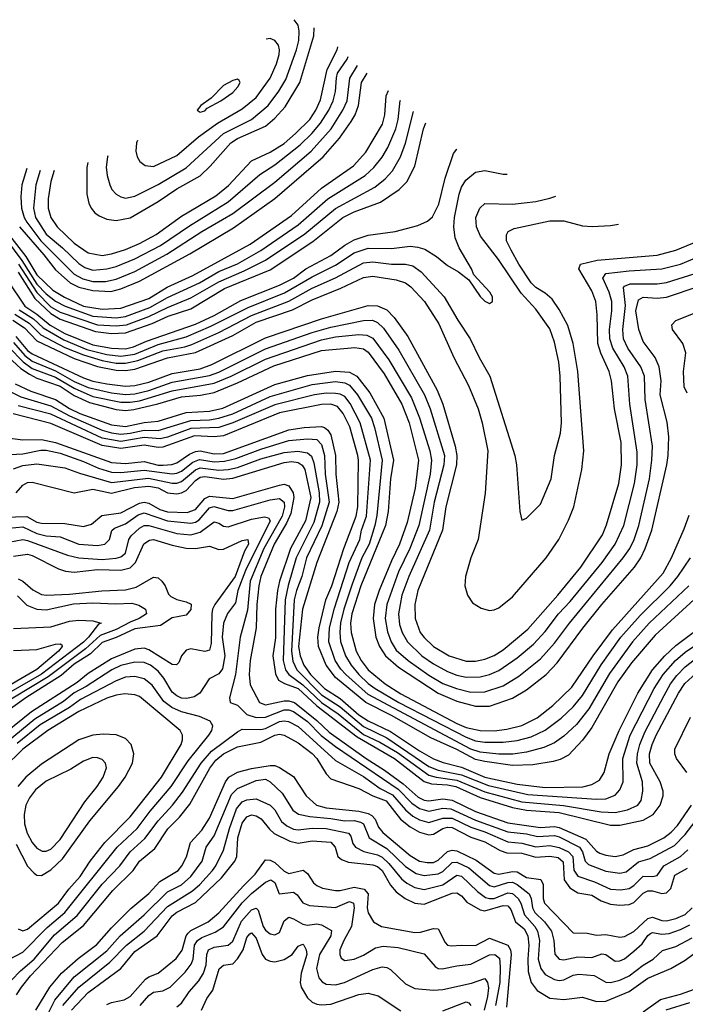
# Model space of a CAD drawing. Header units: inches. Extents: x 1305375 to 1407406, y 744550 to 841633.
# Tile 213 of 256: x 1333577 to 1336430, y 832136 to 836359. Entities that reach past the tile are written whole.
import ezdxf

# ---------------------------------------------------------------- set-up
doc = ezdxf.new("R2010")
doc.units = ezdxf.units.IN
doc.header["$MEASUREMENT"] = 0
doc.layers.add('B3833', color=7, linetype='Continuous')

msp = doc.modelspace()

# ---------------------------------------------------------------- linework, layer by layer
at = {"layer": 'B3833', "color": 5}
for points, elevation in [([(1333954.2, 835774.2), (1333952.5, 835770), (1333946.7, 835726.7), (1333951.1, 835690), (1333962.7, 835650), (1333972.4, 835630), (1333990, 835610.2), (1334010, 835598.3), (1334030, 835593.4), (1334070, 835601.3), (1334170, 835651.6), (1334290, 835723.9), (1334450.1, 835869.9), (1334570, 835931.1), (1334641.8, 835990), (1334687.8, 836052.2), (1334717.9, 836102.1), (1334763.6, 836230), (1334772.7, 836270), (1334775.4, 836310), (1334770, 836335.3), (1334753, 836358.7)], 2340), ([(1333869, 835746.8), (1333864.8, 835724.8), (1333863.9, 835610), (1333872.4, 835572.4), (1333883, 835550), (1333899, 835530), (1333916.8, 835516.8), (1333950, 835503.6), (1333990, 835497.6), (1334050, 835508.5), (1334170, 835579.2), (1334250, 835633.2), (1334350, 835689.7), (1334393.8, 835730), (1334481.5, 835830), (1334510.9, 835849.1), (1334630, 835901.8), (1334670, 835935.9), (1334714.4, 835985.6), (1334777.6, 836090), (1334838, 836290), (1334839.5, 836324.3)], 2320), ([(1334081.9, 835840.3), (1334078.1, 835830), (1334074.9, 835794.9), (1334079.7, 835770), (1334091.5, 835750), (1334114, 835734), (1334150, 835729), (1334250, 835775.5), (1334343.1, 835856.9), (1334425, 835915), (1334530, 835976.4), (1334590, 836025.5), (1334650, 836108.2), (1334677.4, 836170), (1334688.9, 836210), (1334689.9, 836230), (1334686.3, 836250), (1334670.9, 836270), (1334650, 836278)], 2360), ([(1334650, 836278), (1334632.9, 836274.8)], 2360), ([(1333723.9, 835711.2), (1333710, 835664.7), (1333698.4, 835590), (1333698.3, 835550), (1333710.8, 835510), (1333737.1, 835470), (1333810, 835400.1), (1333870, 835358.2), (1333930, 835347.9), (1333970, 835354.7), (1334030, 835373.2), (1334090, 835398.9), (1334162.3, 835437.7), (1334270, 835515.9), (1334417.1, 835602.9), (1334472, 835648), (1334570, 835753.5), (1334650, 835790.7), (1334710, 835828.3), (1334759.6, 835870), (1334819.8, 835930), (1334846, 835970), (1334865.6, 836014.4), (1334895.3, 836144.7), (1334938.2, 836230), (1334939.9, 836242.5)], 2280), ([(1333664, 835711.8), (1333646.2, 835650), (1333636.2, 835550), (1333645.1, 835510), (1333690, 835439.4), (1333760.8, 835380.8), (1333830, 835312.6), (1333855.6, 835295.6), (1333890, 835285.1), (1333950, 835289.8), (1333990, 835299.9), (1334070, 835333.1), (1334180.9, 835390), (1334304.9, 835475.1), (1334470, 835577.2), (1334605.5, 835694.5), (1334670, 835735.9), (1334778.5, 835821.5), (1334829.6, 835870.4), (1334865.6, 835914.4), (1334902.3, 835970), (1334921.1, 836010), (1334931.1, 836050), (1334934.1, 836110), (1334939.3, 836130), (1334979.9, 836190), (1334984.3, 836200.3)], 2260), ([(1333575.7, 835470), (1333679.9, 835350), (1333730, 835285.4), (1333793.6, 835230), (1333830, 835211.1), (1333890, 835197.7), (1333966.9, 835193.2), (1334010, 835203.8), (1334090, 835236.9), (1334305.4, 835354.6), (1334493.6, 835466.4), (1334670, 835591.4), (1334877.1, 835770), (1334948.2, 835850), (1334997.9, 835922.1), (1335014.5, 835950), (1335029.3, 835990.7), (1335041.7, 836090), (1335065.6, 836129)], 2220), ([(1333607.3, 835720.9), (1333585.8, 835650), (1333581.3, 835598.7), (1333584.2, 835550), (1333595.9, 835510), (1333606.8, 835490), (1333667, 835410), (1333810, 835267.9), (1333846.7, 835246.7), (1333890, 835236.1), (1333944, 835236), (1333990, 835245.3), (1334070, 835278.9), (1334207.5, 835352.5), (1334357.5, 835450), (1334490, 835527.4), (1334670, 835661.2), (1334825.8, 835794.2), (1334911.8, 835890), (1334962.2, 835970), (1334980.5, 836010), (1334992.2, 836107.8), (1335025.4, 836161.7)], 2240), ([(1333471.7, 835510), (1333602.7, 835342.7), (1333650, 835265), (1333719.3, 835199.3), (1333768.3, 835168.3), (1333850.7, 835130), (1333930, 835116.5), (1334010, 835120.9), (1334130, 835162.7), (1334208.7, 835211.3), (1334318.7, 835261.3), (1334564.5, 835395.5), (1334741.5, 835518.5), (1334870, 835635.4), (1335007.6, 835732.4), (1335060.6, 835790), (1335131.6, 835910), (1335142.1, 835950), (1335147.3, 836032.7), (1335157.1, 836054.7)], 2180), ([(1333490, 835452.5), (1333585.6, 835325.6), (1333650, 835223.9), (1333690, 835183.4), (1333730, 835151.1), (1333771.8, 835130), (1333890, 835087.1), (1333990, 835080.4), (1334030, 835085.6), (1334135.1, 835124.9), (1334210, 835167.6), (1334346.9, 835230), (1334430, 835278.4), (1334510, 835312.1), (1334610, 835368.1), (1334770, 835479.3), (1334897.6, 835590), (1335057.5, 835690), (1335095.4, 835724.6), (1335130, 835768.4), (1335154.3, 835810), (1335189.3, 835890), (1335198.8, 835930), (1335208.3, 836011.7), (1335208.7, 836012.8)], 2160), ([(1333571.3, 835310), (1333650, 835188.4), (1333710, 835127.5), (1333750, 835103.7), (1333910, 835050.4), (1333990, 835045.5), (1334034.5, 835050), (1334130, 835085.9), (1334210, 835124.7), (1334310, 835165.4), (1334430, 835234.3), (1334538.6, 835281.4), (1334630, 835327.2), (1334799.6, 835440.4), (1334930.7, 835549.3), (1335099.3, 835640.7), (1335143.9, 835676.1), (1335175, 835710), (1335209.4, 835770.6), (1335230.4, 835829.6), (1335264.8, 835965.5)], 2140), ([(1333570, 835275.6), (1333642.3, 835162.3), (1333710, 835097.9), (1333750, 835074.7), (1333901.4, 835021.4), (1333970, 835012.5), (1334030, 835015), (1334144.8, 835055.2), (1334213.4, 835086.6), (1334310, 835119.3), (1334454.7, 835205.3), (1334650, 835286.3), (1334833.3, 835406.7), (1334962, 835510), (1335010, 835534), (1335124, 835576), (1335202.8, 835630), (1335236.8, 835663.2), (1335270.2, 835729.8), (1335308, 835890), (1335318, 835916.8)], 2120), ([(1333523.4, 835243.4), (1333598.4, 835130), (1333650, 835095.1), (1333707.9, 835047.9), (1333770, 835012.1), (1333890, 834964.5), (1333970, 834949.4), (1334030, 834947), (1334064.5, 834955.5), (1334120.6, 834979.4), (1334330, 835052.4), (1334410, 835090.5), (1334525.1, 835154.9), (1334690, 835220.4), (1334749.8, 835250.2), (1334802.9, 835290), (1334910, 835347.6), (1334970, 835392.1), (1335010, 835414.9), (1335070, 835434.5), (1335186, 835450), (1335283.3, 835476.7), (1335325.6, 835494.4), (1335346.3, 835513.7), (1335373.1, 835566.9), (1335401.3, 835678.7), (1335435.9, 835784.1), (1335450, 835802.9), (1335450.3, 835803.2)], 2080), ([(1333573.9, 835113.9), (1333635.5, 835075.5), (1333677.7, 835037.7), (1333765.8, 834985.8), (1333864.3, 834944.3), (1333950, 834922.2), (1334010, 834915.3), (1334070, 834923.8), (1334170, 834965.2), (1334290, 834998.7), (1334396.4, 835043.6), (1334555.9, 835124.1), (1334712.5, 835187.5), (1334830, 835255.5), (1334930, 835305.5), (1335010, 835358.8), (1335070, 835378.1), (1335170, 835378), (1335250, 835387), (1335283.7, 835383.7), (1335313.9, 835373.8), (1335363.4, 835343.4), (1335410, 835304.7), (1335457.8, 835277.8), (1335502.8, 835242.8), (1335550, 835171), (1335570, 835150.8), (1335590, 835142), (1335604, 835150), (1335603.7, 835170), (1335591.5, 835190), (1335523.9, 835263.9), (1335514, 835290), (1335460.7, 835380.7), (1335443.6, 835423.6), (1335438.5, 835470), (1335440.3, 835510), (1335460.1, 835610), (1335470, 835639.7), (1335489.3, 835670), (1335530, 835704.1), (1335570, 835711.5), (1335650, 835696.1), (1335666.6, 835695.8)], 2060), ([(1333555.4, 835095.4), (1333617, 835057), (1333667.2, 835007.2), (1333770, 834953.3), (1333850, 834920.6), (1333930, 834897.1), (1333990, 834885.3), (1334030, 834885.5), (1334082.9, 834897.1), (1334190, 834938), (1334284.5, 834955.5), (1334314.5, 834965.5), (1334430, 835017.5), (1334570, 835089.5), (1334730, 835150.9), (1334830, 835206.6), (1334930, 835251.7), (1335050, 835316.1), (1335090, 835320.4), (1335170, 835310.7), (1335230.1, 835310.1), (1335262.4, 835302.4), (1335297.4, 835277.4), (1335396.6, 835170), (1335454.6, 835070), (1335508.2, 834990), (1335546.4, 834910), (1335592.1, 834830), (1335699.7, 834490), (1335706.7, 834450), (1335720.5, 834250), (1335730, 834212), (1335750, 834220.7), (1335810, 834280.5), (1335855.2, 834390), (1335869.8, 834490), (1335894.9, 834585.1), (1335899.7, 834630), (1335893.8, 834830), (1335887.7, 834890), (1335870, 834976.3), (1335850, 835033.2), (1335790, 835117.4), (1335726, 835186), (1335629.9, 835330), (1335551.9, 835430), (1335534.6, 835470), (1335531.7, 835510), (1335549, 835551), (1335570, 835570.2), (1335690, 835567.8), (1335790, 835579), (1335850, 835592.9), (1335875.1, 835602.2)], 2040), ([(1333546.9, 835070), (1333597.4, 835037.4), (1333650, 834980.9), (1333810, 834905), (1333910, 834871), (1333990, 834855.1), (1334030, 834853.9), (1334070, 834859.9), (1334210, 834907.9), (1334330, 834930.6), (1334490, 835004.5), (1334590, 835062), (1334745.5, 835114.5), (1334830, 835157.6), (1334952.7, 835207.3), (1335050, 835253.6), (1335090, 835258.8), (1335190, 835242.9), (1335230.8, 835230), (1335253.4, 835213.4), (1335312.5, 835150), (1335373.9, 835053.9), (1335438.3, 834910), (1335500.8, 834790), (1335541.5, 834690), (1335558.7, 834630), (1335583.6, 834510), (1335572.5, 834327.5), (1335541.9, 834130), (1335510.1, 834050), (1335488, 833970), (1335484.6, 833930), (1335496.5, 833890), (1335518.2, 833858.2), (1335554.4, 833834.4), (1335590, 833825.4), (1335610, 833827.6), (1335630, 833836.3), (1335690, 833883.2), (1335833.1, 834050), (1335888.1, 834130), (1335930, 834212.6), (1335951.8, 834270), (1335986.7, 834430), (1335994.5, 834510), (1335969.2, 834850), (1335949.2, 834970), (1335927, 835047), (1335890, 835116.2), (1335859.6, 835159.6), (1335830, 835186), (1335790, 835209.9), (1335770, 835230.5), (1335716.5, 835310), (1335682.9, 835370), (1335664, 835410), (1335663.6, 835436.4), (1335670.8, 835450), (1335697.1, 835462.9), (1335850, 835495.3), (1335910, 835495.8), (1335990, 835474.3), (1336031.1, 835471.1), (1336110, 835476.1), (1336143, 835481.9)], 2020), ([(1333550, 834974.1), (1333598.9, 834918.9), (1333630, 834894.3), (1333730, 834852.3), (1333810, 834807.1), (1333870, 834781.6), (1333970, 834758.9), (1334030, 834751.6), (1334070, 834754.1), (1334130, 834767.8), (1334230, 834804.5), (1334390, 834833), (1334430, 834846.6), (1334630, 834947.3), (1334830, 835017.5), (1334910, 835039.8), (1335050, 835068.9), (1335089.8, 835069.8), (1335110, 835060.5), (1335135.7, 835035.7), (1335201.4, 834941.4), (1335312, 834750), (1335336.1, 834690), (1335397.2, 834490), (1335394.3, 834450), (1335354.2, 834290), (1335334, 834170), (1335244.9, 833970), (1335214.9, 833890), (1335201.1, 833810), (1335205, 833765.1), (1335216.3, 833730), (1335238.7, 833690), (1335300.3, 833630), (1335350, 833595.5), (1335410, 833563.1), (1335450, 833547.4), (1335490, 833538.3), (1335550, 833540.9), (1335590, 833550.4), (1335630, 833567.1), (1335710, 833621.5), (1335779.6, 833680.4), (1335830, 833734.4), (1335887.2, 833810), (1335936.6, 833863.4), (1336073.6, 834030), (1336129.5, 834110), (1336165.9, 834190), (1336212.1, 834370), (1336223.9, 834450), (1336223.3, 834503.3), (1336192.3, 834710), (1336183.1, 834830), (1336168.1, 834870), (1336119.3, 834950), (1336106.6, 834990), (1336105.7, 835030), (1336115.5, 835110), (1336115.2, 835150), (1336103.8, 835190), (1336076.2, 835250), (1336089, 835270), (1336190, 835282.2), (1336330, 835289.8), (1336410, 835310.1), (1336648.4, 835410)], 1960), ([(1333559.6, 834999.6), (1333610, 834940.4), (1333630, 834925.2), (1333850, 834822.3), (1333890, 834807.8), (1333950, 834796.4), (1334030, 834786.7), (1334070, 834789.7), (1334130, 834804.5), (1334230, 834841.8), (1334350, 834860.8), (1334400.6, 834879.4), (1334630, 834993.6), (1334870, 835076), (1335070, 835132.2), (1335110, 835132), (1335150, 835115), (1335181.8, 835081.8), (1335240.1, 835000.1), (1335366.8, 834770), (1335391.3, 834710), (1335443.2, 834530), (1335450.3, 834490), (1335448.7, 834450), (1335403.9, 834270), (1335389.8, 834170), (1335284, 833910), (1335270.5, 833850), (1335271.8, 833790), (1335293.8, 833730), (1335310, 833708.5), (1335350, 833670.6), (1335417.1, 833630), (1335490, 833607.9), (1335530, 833607.3), (1335570, 833616), (1335610, 833631.6), (1335650, 833656.7), (1335755.1, 833744.9), (1335883.3, 833890), (1335982.6, 834010), (1336074.5, 834150), (1336092.1, 834192.1), (1336145.6, 834370), (1336157.2, 834450), (1336155.1, 834544.9), (1336126.1, 834690), (1336113.9, 834810), (1336103.3, 834850), (1336068, 834928), (1336055.4, 834970), (1336052.7, 835092.7), (1336046.2, 835150), (1336030, 835196.1), (1335973, 835290), (1335981.2, 835310), (1336052.4, 835327.6), (1336310, 835348.8), (1336390, 835370.1), (1336559.3, 835440.7)], 1980), ([(1333530, 834954.6), (1333591.4, 834891.4), (1333630, 834862.9), (1333730, 834824.9), (1333810, 834778.2), (1333890, 834743.2), (1334010, 834718.6), (1334050, 834717.9), (1334090, 834724.3), (1334230, 834767.2), (1334410, 834800), (1334483.2, 834830), (1334630, 834903.2), (1334870, 834986), (1334930, 834997.8), (1335030, 835008.6), (1335065.4, 835005.4), (1335090, 834992.1), (1335159.7, 834899.7), (1335256.4, 834736.4), (1335291.1, 834651.1), (1335334.8, 834510), (1335342.7, 834470), (1335336.6, 834410), (1335287.9, 834190), (1335249.1, 834090.9), (1335200.4, 833990), (1335150.8, 833850.8), (1335143.6, 833790), (1335153.1, 833733.1), (1335169.4, 833690), (1335190, 833655), (1335242.4, 833610), (1335330, 833548.1), (1335390, 833512.1), (1335449.9, 833490.1), (1335510, 833474.9), (1335570, 833475.6), (1335650, 833502.3), (1335717, 833543), (1335810, 833617.8), (1335870, 833684.1), (1335933, 833770), (1336164.4, 834050), (1336192.5, 834090), (1336211.5, 834130), (1336231.5, 834190), (1336276.2, 834390), (1336287.1, 834470), (1336288.9, 834530), (1336258.1, 834730), (1336254.7, 834830), (1336240.1, 834870), (1336183.4, 834950), (1336164.9, 834990), (1336162.4, 835030), (1336173.2, 835133.2), (1336164.5, 835210), (1336170, 835216.2), (1336194.1, 835225.9), (1336310, 835225.4), (1336350, 835231), (1336472.2, 835270)], 1940), ([(1333510, 834928.9), (1333582.3, 834862.3), (1333618.2, 834838.2), (1333650, 834821.6), (1333750, 834786.5), (1333810, 834747.5), (1333876.2, 834716.2), (1333990, 834687), (1334030, 834683.1), (1334066.7, 834686.7), (1334169.3, 834710.7), (1334270, 834741.7), (1334352.2, 834747.8), (1334410, 834760.4), (1334510, 834801), (1334665.8, 834874.2), (1334870, 834940.6), (1335012.9, 834952.9), (1335050, 834946.4), (1335070, 834932.7), (1335139.4, 834839.4), (1335214.5, 834710), (1335245.8, 834630), (1335285.7, 834470), (1335272.6, 834350), (1335238.1, 834201.9), (1335204.8, 834110), (1335170, 834037.3), (1335118.4, 833910), (1335098.4, 833850), (1335091.6, 833790), (1335103.7, 833710), (1335119.4, 833670), (1335144.3, 833630), (1335201.1, 833581.1), (1335370, 833469.6), (1335450, 833435.8), (1335530, 833414.7), (1335590, 833414.1), (1335690, 833449), (1335750, 833484), (1335833.5, 833550), (1335880.1, 833599.9), (1335990.6, 833749.4), (1336072, 833850), (1336212.3, 834010), (1336239.6, 834050), (1336258.4, 834090), (1336286.1, 834170), (1336350.6, 834450), (1336356.7, 834490), (1336359.3, 834570), (1336352.3, 834632.3), (1336322.7, 834750), (1336326.7, 834810), (1336317.8, 834870), (1336300.4, 834910), (1336250, 834978.6), (1336230.2, 835030.2), (1336218.3, 835110), (1336230, 835157.8), (1336250, 835168.2), (1336310, 835164.8), (1336350, 835169.2), (1336490, 835215.2)], 1920), ([(1336437.6, 834757.6), (1336424.7, 834784.7), (1336421.9, 834850), (1336432.4, 834930), (1336419.2, 834970), (1336375.7, 835030), (1336372.7, 835050), (1336390, 835068), (1336730, 835203.9)], 1880), ([(1333556.9, 834796.9), (1333625.1, 834765.1), (1333730, 834729.2), (1333790.8, 834690.8), (1333835, 834670), (1333970, 834620.4), (1334030, 834613.9), (1334110, 834630.4), (1334170, 834636.8), (1334290, 834673.8), (1334390, 834679.6), (1334447.6, 834692.4), (1334670, 834793.6), (1334810, 834832.7), (1334930, 834851.6), (1334990, 834847.2), (1335022.4, 834830), (1335078.1, 834758.1), (1335137.7, 834650), (1335179.7, 834470), (1335166.3, 834390), (1335155.8, 834250), (1335145.4, 834190), (1335039, 833930), (1335000.7, 833810), (1334995.2, 833770), (1334997.1, 833730), (1335019.8, 833650), (1335040.3, 833610), (1335070.9, 833570.9), (1335144.1, 833510), (1335210, 833467.3), (1335450, 833340.2), (1335490, 833322.7), (1335550, 833310.3), (1335610, 833308.8), (1335664.6, 833315.4), (1335730, 833331), (1335795.6, 833364.4), (1335862.1, 833417.9), (1335943.6, 833496.4), (1336034.5, 833630), (1336117.8, 833742.2), (1336334.8, 833985.2), (1336371.4, 834050), (1336425.4, 834174.6), (1336446.1, 834233.9)], 1880), ([(1333510, 834777.4), (1333581.2, 834741.2), (1333710, 834702.3), (1333790, 834659.9), (1333930, 834598.8), (1333970, 834586.6), (1334010, 834581.4), (1334050, 834584.8), (1334110, 834598), (1334170, 834597.4), (1334310, 834640.3), (1334390, 834642.1), (1334430, 834649.1), (1334490, 834668.7), (1334650, 834742.9), (1334830, 834793.5), (1334930, 834806.6), (1334970, 834801), (1334990.9, 834790.9), (1335025.4, 834750), (1335084.6, 834650), (1335098.3, 834610), (1335130.3, 834470), (1335107.1, 834232.9), (1335099.3, 834190), (1335074.4, 834110), (1335043.1, 834050), (1335002.3, 833937.7), (1334966.5, 833830), (1334952.4, 833772.4), (1334948.4, 833730), (1334951.4, 833691.4), (1334973.2, 833630), (1334997.4, 833590), (1335031.2, 833550), (1335070, 833512.4), (1335100.8, 833490), (1335201.8, 833430), (1335490, 833280.9), (1335530, 833266.1), (1335570, 833259.4), (1335650, 833259.7), (1335710, 833266.6), (1335770, 833283.2), (1335829, 833311), (1335897.6, 833362.4), (1335950, 833411.5), (1335990, 833460.4), (1336070, 833592.4), (1336154.4, 833710), (1336236.8, 833803.2), (1336364.8, 833930), (1336398.5, 833970), (1336451.7, 834050)], 1860), ([(1336445.6, 833930), (1336274.8, 833770), (1336203.6, 833690), (1336105.5, 833554.5), (1336016.5, 833403.5), (1335963.6, 833336.4), (1335910, 833285.5), (1335870, 833257), (1335823.3, 833236.7), (1335750, 833216.6), (1335690.7, 833209.3), (1335630.7, 833209.3), (1335550, 833217.2), (1335510, 833230), (1335070, 833464.5), (1334974.2, 833550), (1334953, 833573), (1334929.8, 833610), (1334902.4, 833690), (1334904.4, 833750), (1334925.9, 833834.1), (1334989.8, 834030), (1335034.2, 834130), (1335041.8, 834170), (1335063.7, 834230), (1335081.2, 834470), (1335036.4, 834630), (1334992.7, 834712.7), (1334970, 834742.1), (1334950, 834752.5), (1334930, 834755.9), (1334890, 834756.6), (1334840.4, 834750), (1334670, 834706.7), (1334490, 834629.4), (1334430, 834610), (1334310, 834605.3), (1334210, 834568.3), (1334178.9, 834561.1), (1334110, 834566.1), (1334010, 834550.2), (1333930, 834564), (1333710, 834666.3), (1333570, 834703)], 1840), ([(1336468.5, 833871.5), (1336300.6, 833719.4), (1336199.1, 833600.9), (1336140.8, 833519.2), (1336030, 833322.7), (1335990, 833269.1), (1335930, 833204.9), (1335894.2, 833185.8), (1335863.2, 833176.8), (1335776.5, 833163.5), (1335690, 833160.5), (1335570, 833176.5), (1335530, 833186.2), (1335450, 833229), (1335339.2, 833279.2), (1335170, 833374.9), (1335059.9, 833430), (1334930, 833537.3), (1334890.8, 833590), (1334857, 833670), (1334854.4, 833710), (1334860.5, 833750), (1334889.1, 833870), (1334915.1, 833930), (1334966.8, 834090), (1335019.7, 834230), (1335026.9, 834270), (1335029.8, 834470), (1335026.4, 834490), (1334992, 834612), (1334964, 834670), (1334939.3, 834699.3), (1334910, 834709.3), (1334870, 834707.9), (1334690, 834672.8), (1334450, 834573.8), (1334410, 834570.2), (1334326.7, 834573.3), (1334190, 834524.9), (1334170, 834523.5), (1334110, 834533.9), (1334010, 834520), (1333930, 834533), (1333710, 834627.3), (1333548.6, 834668.6)], 1820), ([(1333490, 834570.1), (1333590, 834557.1), (1333670, 834558.6), (1333730, 834545.2), (1333970, 834459.5), (1334030, 834454.9), (1334110, 834463.7), (1334170, 834448.5), (1334192.2, 834447.8), (1334228.5, 834451.5), (1334250, 834458.7), (1334304.8, 834495.2), (1334330, 834506.1), (1334350, 834509.2), (1334410, 834497.3), (1334450, 834498.7), (1334730, 834599.7), (1334796, 834610), (1334870, 834613.8), (1334883.2, 834610), (1334898.2, 834598.2), (1334910, 834578.1), (1334931.2, 834490), (1334932.3, 834410), (1334944.3, 834290), (1334936, 834250), (1334850.3, 834030), (1334789.5, 833830.5), (1334771.5, 833670), (1334778.6, 833630), (1334794.3, 833590), (1334823, 833550), (1334883.4, 833490), (1334950, 833447.6), (1335030, 833378), (1335070, 833352.2), (1335165.9, 833305.9), (1335290, 833222.6), (1335350, 833188.9), (1335392.4, 833172.4), (1335470, 833152.4), (1335570, 833109.3), (1335710, 833080.6), (1335830, 833066), (1335991, 833069), (1336030, 833078.4), (1336062.4, 833097.6), (1336082.6, 833130), (1336104.3, 833210), (1336145.9, 833310), (1336226.4, 833470), (1336290, 833570.1), (1336342.8, 833630), (1336390, 833674.3), (1336630, 833855.2)], 1780), ([(1333507.3, 834492.7), (1333590, 834497.4), (1333667.3, 834512.7), (1333690, 834513.1), (1333750, 834499), (1333850, 834464.1), (1333915.2, 834435.2), (1333970, 834418.3), (1334010, 834416.1), (1334110, 834427.3), (1334230, 834411.4), (1334250, 834413.8), (1334270, 834423), (1334318.7, 834461.3), (1334347.3, 834472.7), (1334410, 834462.9), (1334455.3, 834464.7), (1334503.8, 834476.2), (1334610, 834516.4), (1334730, 834553.8), (1334810, 834561), (1334850, 834557.7), (1334870, 834537.2), (1334883, 834490), (1334886.7, 834410), (1334903, 834290), (1334871.9, 834188.1), (1334806, 834050), (1334786.9, 833970), (1334762.9, 833910), (1334752.9, 833870), (1334741.6, 833650), (1334747.7, 833607.7), (1334764.5, 833570), (1334870, 833463.6), (1334950, 833412), (1335050, 833327.9), (1335150, 833278.3), (1335330, 833156.2), (1335370, 833140.7), (1335470, 833120.3), (1335586.2, 833073.8), (1335755.7, 833035.7), (1336050, 833015.1), (1336090, 833017.6), (1336130, 833033.4), (1336150, 833055.2), (1336163.1, 833090), (1336161.6, 833190), (1336193.9, 833290), (1336296.6, 833490), (1336334.9, 833550), (1336388.6, 833610), (1336430, 833645.4), (1336682.1, 833817.9)], 1760), ([(1333550, 834432.8), (1333590, 834447.3), (1333650, 834453.9), (1333770, 834436.4), (1333833.1, 834413.1), (1333970, 834373.3), (1334128.3, 834391.7), (1334230, 834371.1), (1334250, 834371.4), (1334270, 834377.7), (1334330, 834428.4), (1334350, 834436.8), (1334430, 834427.3), (1334470, 834429.1), (1334510, 834437.6), (1334610, 834474.7), (1334710, 834503.1), (1334768.4, 834508.4), (1334810, 834501.6), (1334827.1, 834487.1), (1334837.6, 834457.6), (1334860.8, 834330), (1334862.1, 834290), (1334837.4, 834202.6), (1334762.3, 834050), (1334727.8, 833932.2), (1334714.3, 833870), (1334705.8, 833610), (1334716.6, 833570), (1334730.6, 833550.6), (1334790, 833506.3), (1334869.8, 833430), (1334941.5, 833381.5), (1335050, 833293.5), (1335120.7, 833260.7), (1335195.8, 833215.8), (1335330, 833119.1), (1335362.7, 833110), (1335450, 833097.1), (1335570, 833047.4), (1335730, 833004.1), (1335907.9, 832987.9), (1336070, 832961.6), (1336130, 832958.9), (1336182.7, 832970), (1336226.5, 832990), (1336240.4, 833010), (1336248.4, 833050), (1336246.3, 833090), (1336221.8, 833170), (1336224.9, 833210), (1336235.4, 833250), (1336256.9, 833303.1), (1336339.3, 833460.7), (1336367, 833510), (1336394.1, 833545.9), (1336430, 833583), (1336470, 833614.2)], 1740), ([(1333560.9, 834330), (1333590, 834362.8), (1333610, 834373.5), (1333630, 834375), (1333810, 834330.1), (1333890, 834344.6), (1333970, 834328.3), (1334068.2, 834351.8), (1334130, 834358.3), (1334170, 834350.4), (1334210, 834329.4), (1334250, 834324.8), (1334270, 834329.1), (1334290, 834340.1), (1334330, 834383), (1334350, 834397.1), (1334370, 834399.6), (1334450, 834388.7), (1334490, 834392.1), (1334710, 834460.2), (1334744, 834464), (1334770, 834459.4), (1334788.2, 834448.2), (1334799.1, 834430), (1334824.5, 834310), (1334802, 834210), (1334738.1, 834090), (1334690.3, 833950), (1334682, 833910), (1334673, 833830), (1334672.7, 833707.3), (1334662, 833630), (1334673.8, 833553.8), (1334686.7, 833526.7), (1334711.4, 833511.4), (1334770, 833490), (1334850, 833415.7), (1335022.9, 833282.9), (1335183.7, 833190), (1335311, 833091), (1335341.8, 833081.8), (1335410, 833077.3), (1335446.5, 833070), (1335550, 833023.1), (1335690, 832979.9), (1335750, 832968.6), (1335890, 832959.1), (1336110, 832904.4), (1336150, 832904.3), (1336250, 832925.1), (1336292.2, 832950), (1336322.5, 832990), (1336335.1, 833030), (1336334.8, 833050), (1336323, 833090), (1336278.7, 833170), (1336277.2, 833210), (1336287.4, 833250), (1336305.1, 833290), (1336401.1, 833470), (1336428.3, 833511.7), (1336491.2, 833568.8)], 1720), ([(1333510, 834225.1), (1333607.7, 834227.7), (1333650, 834204), (1333670, 834198.8), (1333770, 834198.3), (1333850, 834184.7), (1333884.4, 834195.6), (1333928.4, 834231.6), (1334010, 834243.3), (1334090, 834285.4), (1334110, 834289.2), (1334130, 834285.5), (1334178, 834258), (1334210, 834248.3), (1334294.5, 834245.5), (1334330, 834258.4), (1334370, 834304.6), (1334390, 834315), (1334490, 834304.7), (1334690, 834362.9), (1334710, 834366.2), (1334730, 834360.1), (1334748.8, 834330), (1334751.8, 834310), (1334739.1, 834240.9), (1334721.1, 834198.9), (1334667.4, 834110), (1334610.5, 833970), (1334601.8, 833930), (1334593.2, 833850), (1334590, 833750), (1334564.2, 833610), (1334559.9, 833550), (1334565.3, 833505.3), (1334605.2, 833430), (1334630, 833420.8), (1334710, 833437.6), (1334730, 833437.8), (1334755.3, 833430), (1334850, 833353.5), (1334902.8, 833302.8), (1335061.7, 833190), (1335140.4, 833140.4), (1335221.1, 833081.1), (1335284.4, 833024.4), (1335310, 833011.5), (1335330, 833008.3), (1335390, 833016.4), (1335430, 833011), (1335530, 832962.8), (1335670, 832913.7), (1335810, 832894.2), (1335870, 832898.1), (1335890, 832894.1), (1336003.9, 832843.9), (1336050, 832792.3), (1336064.2, 832784.2), (1336090, 832775), (1336130, 832770.4), (1336163.4, 832776.6), (1336210, 832799.8), (1336270, 832816.1), (1336338.5, 832850), (1336370, 832874.3), (1336396.9, 832903.1), (1336456.6, 832990)], 1680), ([(1333530, 834177.5), (1333590, 834184.3), (1333650, 834154.8), (1333690, 834145), (1333750, 834140.8), (1333830, 834109.8), (1333910, 834103.9), (1333941.7, 834110), (1333962, 834130), (1333972.2, 834167.8), (1333982.6, 834177.4), (1334030, 834195.9), (1334084.7, 834235.3), (1334110, 834243.2), (1334210, 834209), (1334310, 834199.8), (1334330, 834204.2), (1334345.8, 834214.2), (1334390, 834264.6), (1334408.8, 834271.2), (1334470, 834253.4), (1334490, 834253.1), (1334650, 834299), (1334690, 834305.7), (1334710.5, 834290), (1334712.2, 834270), (1334702.5, 834230), (1334623.8, 834090), (1334565.4, 833950), (1334553.4, 833826.6), (1334521.5, 833710), (1334502.1, 833550), (1334476.3, 833450), (1334479.3, 833430), (1334510, 833418.2), (1334550, 833378.4), (1334590, 833365.3), (1334630, 833367.1), (1334710, 833398.9), (1334730, 833398.6), (1334750, 833391.6), (1334810, 833348.4), (1334868.9, 833288.9), (1334930, 833241.3), (1335198.6, 833058.6), (1335257.9, 832997.9), (1335290, 832975.2), (1335330, 832964.3), (1335390, 832977.4), (1335425.4, 832974.6), (1335530, 832926.2), (1335670, 832875.3), (1335750, 832866.5), (1335795.9, 832855.9), (1335870, 832859.4), (1335890, 832853.4), (1335976.5, 832810), (1335988.9, 832790), (1336001.1, 832750), (1336015.4, 832735.4), (1336090, 832706.7), (1336150, 832698.4), (1336176.4, 832703.6), (1336230, 832746.7), (1336279.5, 832760.5), (1336383.4, 832816.6), (1336430, 832864.5), (1336510.8, 832970)], 1660), ([(1333530, 834117.6), (1333590, 834129.1), (1333610, 834125.1), (1333782.2, 834062.2), (1333830, 834050.9), (1333930, 834044.1), (1333990, 834048.7), (1334010, 834054.4), (1334030.7, 834070), (1334044.8, 834130), (1334055.1, 834144.9), (1334090, 834177.5), (1334110, 834189.1), (1334130, 834190), (1334250, 834155.7), (1334310, 834149.2), (1334350, 834160.1), (1334410, 834204.6), (1334430, 834199.4), (1334450, 834187), (1334470, 834183.1), (1334570, 834216.3), (1334626.2, 834226.2), (1334642.8, 834222.8), (1334650.3, 834210), (1334544.3, 833995.7), (1334512.4, 833910), (1334502.1, 833857.9), (1334468.2, 833811.8), (1334450.1, 833769.9), (1334444, 833710), (1334455.7, 833630), (1334445.4, 833574.6), (1334430, 833552.5), (1334388.7, 833531.3), (1334349.3, 833470), (1334325, 833455), (1334292.8, 833447.2), (1334270, 833449.3), (1334250, 833458.2), (1334230, 833474.5), (1334194.2, 833534.2), (1334170, 833563.9), (1334137.3, 833590), (1334110, 833602.4), (1334070, 833603.5), (1334010, 833588.2), (1333972.4, 833570), (1333861.7, 833498.3), (1333810, 833471.1), (1333765.2, 833434.8), (1333641, 833359), (1333411, 833170)], 1640), ([(1333550, 834057.8), (1333610, 834066.8), (1333630, 834060.9), (1333743.4, 834003.4), (1333773.6, 833993.6), (1333810, 833988.9), (1333910, 834000.2), (1334010, 833998.1), (1334050, 834007.4), (1334072.7, 834030), (1334109.5, 834110.5), (1334132.9, 834127.1), (1334150.8, 834129.2), (1334230, 834104.3), (1334290, 834091.9), (1334330, 834090.4), (1334390, 834100.4), (1334430, 834086.9), (1334450, 834087.9), (1334530, 834124.9), (1334554, 834130), (1334557.1, 834110), (1334541, 834079), (1334500.9, 833970), (1334413.9, 833850), (1334403.9, 833830), (1334399.9, 833810), (1334397.1, 833682.9), (1334390, 833655), (1334370, 833649.5), (1334310, 833660.8), (1334290, 833654.2), (1334270, 833630.7), (1334258.2, 833601.8), (1334248.6, 833591.4), (1334230, 833593), (1334130, 833656.5), (1334110, 833663.9), (1334070, 833658.7), (1333970, 833617.5), (1333870, 833555), (1333823.4, 833516.6), (1333627.7, 833390), (1333470, 833263.8)], 1620), ([(1333570, 833960.7), (1333590, 833951.1), (1333633.4, 833913.4), (1333670, 833894), (1333691.2, 833891.2), (1333790, 833895.5), (1333928.5, 833908.5), (1334030, 833912.8), (1334075.8, 833924.2), (1334150, 833968.1), (1334170, 833965.1), (1334186.3, 833950), (1334200.2, 833930), (1334214.8, 833894.8), (1334224.6, 833884.6), (1334250, 833871.8), (1334290, 833862.2), (1334311.6, 833851.6), (1334310, 833829), (1334290, 833805.2), (1334230, 833792.9), (1334180.2, 833759.8), (1334070, 833746), (1333990, 833709.2), (1333930, 833687.5), (1333880.4, 833639.6), (1333810, 833594), (1333753.9, 833546.1), (1333603.2, 833450), (1333408.1, 833311.9)], 1580), ([(1333567.6, 833887.6), (1333607.5, 833847.5), (1333650, 833830.1), (1333690, 833827.9), (1333807.3, 833852.7), (1333890, 833858.3), (1333987.1, 833852.9), (1334056.8, 833856.8), (1334087.2, 833847.2), (1334116, 833830), (1334119.8, 833810), (1334089.5, 833790), (1334050, 833774.8), (1333990, 833742.6), (1333921.8, 833718.2), (1333859.3, 833660.7), (1333699.1, 833540.9), (1333470, 833402.7)], 1560), ([(1333550, 833748), (1333710, 833754.1), (1333790, 833778.4), (1333830, 833783.9), (1333890, 833779.9), (1333925.3, 833770), (1333914.1, 833765.9), (1333871.2, 833710), (1333850, 833689.6), (1333670, 833551.6), (1333422.4, 833410)], 1540), ([(1333550, 833653.9), (1333650, 833658), (1333730, 833679.7), (1333750, 833681.7), (1333757.1, 833677.1), (1333759.2, 833670), (1333743.4, 833650), (1333650, 833571.9), (1333470, 833466.9)], 1520), ([(1333530, 832327.7), (1333590, 832358.8), (1333694.2, 832465.8), (1333770.9, 832530), (1333994.9, 832810), (1334080.3, 832890), (1334136.1, 832963.9), (1334225.7, 833070), (1334299.5, 833180.5), (1334387.7, 833290), (1334399.8, 833310), (1334405.3, 833330), (1334393.6, 833350), (1334347.1, 833370), (1334270, 833390.8), (1334228.2, 833408.2), (1334195.2, 833435.2), (1334144.6, 833504.6), (1334110, 833531.1), (1334070, 833541.3), (1334030, 833538.3), (1333990, 833523), (1333837, 833443), (1333790, 833409.3), (1333664.9, 833335.1), (1333565.3, 833254.7)], 1660), ([(1333570, 832459.2), (1333590, 832450.7), (1333610, 832457.8), (1333742.7, 832570), (1333787.1, 832630), (1333835.4, 832684.6), (1333878.7, 832750), (1333942, 832830), (1334050, 832939.2), (1334184.3, 833110), (1334268.4, 833250), (1334274.9, 833270), (1334274.1, 833290), (1334264.7, 833310), (1334090, 833456.1), (1334070, 833463.5), (1334027.5, 833467.5), (1333990, 833461.9), (1333950, 833448.4), (1333830, 833391.1), (1333697.8, 833310), (1333590, 833229.9), (1333509.2, 833150)], 1680), ([(1333541, 832239), (1333580.1, 832279.9), (1333638.5, 832330), (1333726.3, 832433.7), (1333822.9, 832517.1), (1333930, 832651.3), (1334006.2, 832730), (1334049.6, 832790), (1334113.1, 832846.9), (1334170, 832922.2), (1334232.4, 832990), (1334274.8, 833045.2), (1334354.3, 833170), (1334398.7, 833221.3), (1334510, 833304.8), (1334530, 833315.4), (1334610, 833314.4), (1334630, 833318.7), (1334690, 833348.8), (1334710, 833352.3), (1334729.1, 833349.1), (1334770, 833327.5), (1334930, 833181.8), (1335050, 833112.4), (1335121.4, 833061.4), (1335174.8, 833034.8), (1335230, 832969.2), (1335262.5, 832942.5), (1335290, 832926.8), (1335330, 832915.6), (1335390, 832933.9), (1335430, 832934), (1335510, 832895.5), (1335570, 832875.2), (1335670, 832832.1), (1335730, 832827), (1335790, 832811.2), (1335850, 832816.5), (1335890, 832808.7), (1335929.9, 832789.9), (1335948.5, 832770), (1335951.8, 832711.8), (1335970, 832684.7), (1336040.7, 832660.7), (1336110, 832629.7), (1336153.5, 832626.5), (1336190, 832631.9), (1336210, 832644.8), (1336250, 832685.2), (1336290, 832683.7), (1336310, 832688.5), (1336337.9, 832730), (1336410, 832769.4), (1336441.4, 832798.6)], 1640), ([(1336436.4, 833130), (1336391.9, 833190), (1336384.7, 833210), (1336385.8, 833230), (1336453, 833367)], 1680), ([(1333562, 832822), (1333610, 832728.8), (1333638.1, 832698.1), (1333650, 832690.1), (1333670, 832687.7), (1333710, 832711.9), (1333760.6, 832759.4), (1333877.4, 832922.6), (1334000.7, 833070), (1334029.1, 833110), (1334059.7, 833170), (1334065.9, 833210), (1334054.1, 833250), (1334030, 833275.4), (1333990, 833290.9), (1333935.1, 833295.1), (1333890, 833289.5), (1333830.2, 833270), (1333670, 833165.4), (1333602.7, 833110), (1333568.7, 833070)], 1720), ([(1333563.2, 832176.8), (1333584.2, 832210), (1333622.7, 832257.3), (1333759.4, 832400.6), (1333850, 832474.4), (1333976.1, 832623.9), (1334063, 832710), (1334090.4, 832750), (1334155.4, 832804.6), (1334212.1, 832887.9), (1334261.3, 832938.7), (1334305.5, 832994.5), (1334391.5, 833148.5), (1334417.8, 833182.2), (1334450, 833209.8), (1334510, 833239.9), (1334610, 833259.6), (1334670, 833289.5), (1334690, 833294.8), (1334710, 833290.7), (1334770, 833257.4), (1334830, 833211.8), (1334850.1, 833190), (1334890, 833124.7), (1334910, 833102.7), (1335030, 833061.4), (1335090.4, 833030.4), (1335148.3, 833008.3), (1335209.4, 832929.4), (1335250, 832896.9), (1335290, 832873.9), (1335330, 832862.7), (1335350, 832866.2), (1335390, 832890), (1335410, 832896.1), (1335430, 832894.8), (1335510, 832852.5), (1335570, 832832.9), (1335636, 832796), (1335664.9, 832784.9), (1335730, 832783.8), (1335790, 832766.5), (1335850, 832771.8), (1335885.4, 832765.4), (1335906.3, 832746.3), (1335910.3, 832670.3), (1335935.5, 832635.5), (1335970, 832613.9), (1336030, 832603.4), (1336070, 832578.9), (1336110, 832565.9), (1336150, 832560.6), (1336190, 832563.2), (1336210, 832572.4), (1336250, 832612), (1336270, 832622.9), (1336290, 832621.9), (1336330, 832610.4), (1336350, 832614), (1336367.9, 832632.1), (1336385.4, 832690), (1336440.2, 832719.8)], 1620), ([(1333645.2, 832110), (1333706.1, 832210), (1333756.6, 832270), (1333827.4, 832332.6), (1333907.4, 832392.6), (1333970, 832463.5), (1334053.8, 832546.2), (1334130, 832610.8), (1334177.8, 832662.2), (1334255.9, 832710), (1334272.2, 832730), (1334292.3, 832767.7), (1334309.6, 832830), (1334357.4, 832882.6), (1334390, 832934.3), (1334458.4, 833090), (1334472.8, 833110), (1334510, 833131.6), (1334570, 833146.9), (1334650, 833159.4), (1334670, 833159.6), (1334690, 833151.3), (1334750, 833113), (1334804.3, 833030), (1334849.6, 832989.6), (1334890, 832978.6), (1335030, 832964.7), (1335070, 832954.8), (1335086.3, 832946.3), (1335100.6, 832930), (1335115.3, 832895.3), (1335133, 832873), (1335250, 832774.3), (1335290, 832750.1), (1335323.3, 832743.3), (1335350, 832744.6), (1335370, 832753.4), (1335410, 832791.2), (1335430, 832797.5), (1335450, 832793.4), (1335534.2, 832754.2), (1335610, 832698.3), (1335630, 832694), (1335690, 832705.3), (1335710, 832703.5), (1335750, 832679.5), (1335810.9, 832670.9), (1335821.2, 832650), (1335820.3, 832590), (1335826.6, 832570), (1335950, 832442), (1336010, 832441.6), (1336050, 832432.4), (1336090, 832434.9), (1336150, 832424.4), (1336170, 832426.8), (1336210, 832448.2), (1336270, 832503.9), (1336290, 832509.1), (1336330, 832494.7), (1336350, 832493.5), (1336390, 832503.8), (1336430, 832521.5), (1336459.1, 832550)], 1580), ([(1333696.3, 832090), (1333726.8, 832153.2), (1333810, 832253.9), (1333950, 832365.6), (1334008.1, 832430), (1334110, 832519.5), (1334210, 832617.7), (1334270, 832648.8), (1334310, 832684.5), (1334358.7, 832750), (1334376.2, 832810), (1334410, 832857.9), (1334484.2, 833035.8), (1334510, 833060.9), (1334590, 833095.9), (1334630, 833101), (1334650, 833090.6), (1334701.7, 833041.7), (1334747.9, 832967.9), (1334771.7, 832951.7), (1334820.7, 832940.7), (1334910, 832933.3), (1334970, 832923.2), (1335010, 832924.2), (1335037.6, 832917.6), (1335050.4, 832910), (1335074.4, 832850), (1335150, 832804.5), (1335230, 832727.4), (1335276.2, 832696.2), (1335310, 832687.7), (1335370, 832695.1), (1335390, 832705.3), (1335430, 832743.5), (1335450, 832745.8), (1335501.7, 832721.7), (1335590, 832644.8), (1335610, 832639.5), (1335670, 832658.9), (1335690, 832659.4), (1335709.2, 832649.2), (1335761.2, 832610), (1335769.6, 832589.6), (1335775, 832550), (1335785.7, 832530), (1335825.9, 832490), (1335855.8, 832450), (1335866.4, 832410), (1335870.9, 832350.9), (1335890, 832329.6), (1335910, 832326), (1335970, 832339.7), (1336030, 832337), (1336072.7, 832352.7), (1336090, 832350.1), (1336130, 832321), (1336150, 832322.2), (1336170, 832331.2), (1336210, 832363.4), (1336244.7, 832395.3), (1336270, 832431.1), (1336281.2, 832438.8), (1336290, 832443.2), (1336330, 832436.4), (1336361.1, 832438.9), (1336410, 832456.1), (1336450, 832476.9)], 1560), ([(1333761.6, 832130), (1333830.8, 832209.2), (1333963.7, 832316.3), (1334034.5, 832390), (1334111, 832450), (1334210, 832555), (1334317.4, 832622.6), (1334348.5, 832650), (1334403, 832710), (1334417.7, 832730), (1334450, 832797.5), (1334475.9, 832890), (1334506.2, 832973.8), (1334530, 833004.1), (1334550, 833012.8), (1334590, 833017.4), (1334650, 832989.2), (1334670, 832970.1), (1334699.4, 832919.4), (1334721.6, 832901.6), (1334750, 832887.4), (1334770, 832883.6), (1334830, 832890.8), (1334890, 832889.3), (1334985.8, 832870), (1334996.6, 832856.6), (1335005.3, 832825.3), (1335016.8, 832810), (1335051.6, 832791.6), (1335110, 832776.9), (1335130, 832767.2), (1335159.5, 832739.5), (1335213.9, 832673.9), (1335235.7, 832655.7), (1335270, 832636.4), (1335310, 832627.6), (1335390, 832648.3), (1335450, 832689), (1335470, 832684.9), (1335539.1, 832619.1), (1335574.2, 832594.2), (1335590, 832589.3), (1335610, 832590.3), (1335670, 832613.3), (1335690, 832610.5), (1335713.7, 832590), (1335724.6, 832570), (1335740.1, 832520.1), (1335785.2, 832470), (1335796.3, 832450), (1335805.7, 832410), (1335798.7, 832330), (1335810.8, 832290), (1335830, 832263.1), (1335870, 832241.9), (1335890, 832238.3), (1335910, 832241.2), (1335950, 832260.1), (1335974.3, 832265.7), (1336039.5, 832259.5), (1336090.1, 832230.1), (1336110, 832229.3), (1336150, 832238.7), (1336190, 832258.1), (1336250, 832304.4), (1336292.6, 832330), (1336332.9, 832367.1), (1336390, 832383.9), (1336459.3, 832420.7)], 1540), ([(1333798.7, 832110), (1333870, 832185.9), (1334010.6, 832289.4), (1334070, 832362), (1334165.5, 832430), (1334230, 832515.6), (1334250, 832530.6), (1334330, 832572.2), (1334441.7, 832678.3), (1334498.3, 832750), (1334506.9, 832770), (1334511.2, 832850), (1334530, 832912.3), (1334550, 832940.3), (1334570, 832947.9), (1334590, 832943.6), (1334611.7, 832931.7), (1334647.1, 832887.1), (1334668.3, 832868.3), (1334735.2, 832835.3), (1334770, 832826.4), (1334830, 832836.9), (1334910, 832831.7), (1334929.6, 832810), (1334940.3, 832770), (1334956.6, 832756.6), (1334985.9, 832745.9), (1335090, 832733.9), (1335110, 832727.4), (1335130.3, 832710), (1335166.2, 832646.2), (1335190, 832618.2), (1335228.9, 832588.9), (1335270, 832569.4), (1335310, 832565), (1335430, 832611.9), (1335450, 832614.3), (1335470, 832600.9), (1335493.2, 832573.2), (1335550, 832540.9), (1335570, 832536.8), (1335650, 832560), (1335670, 832558.6), (1335682.3, 832542.3), (1335702.4, 832490), (1335739.3, 832459.3), (1335754.8, 832430), (1335759, 832390), (1335754.8, 832330), (1335757, 832277), (1335768.7, 832228.7), (1335795.6, 832195.6), (1335850, 832162.2), (1335910, 832156.2), (1335990, 832166.3), (1336050, 832148), (1336090, 832149.4), (1336190, 832191), (1336270, 832247.5), (1336368.2, 832290), (1336430, 832325.1), (1336501.5, 832378.5)], 1520), ([(1333950, 832134.9), (1333970, 832143.9), (1334024.5, 832155.5), (1334050, 832169), (1334116.3, 832243.7), (1334130, 832253.7), (1334170.7, 832269.3), (1334248.1, 832331.9), (1334272.6, 832367.4), (1334290.2, 832429.8), (1334298.4, 832441.6), (1334310, 832452.3), (1334384.5, 832490), (1334430, 832527.5), (1334535.6, 832644.4), (1334586.4, 832693.6), (1334630, 832754.9), (1334650, 832754.7), (1334670, 832744.2), (1334710, 832706.2), (1334730, 832696.6), (1334791.3, 832711.3), (1334810, 832697), (1334836.1, 832656.1), (1334850, 832644.7), (1334874.4, 832634.4), (1334930, 832624), (1334950, 832624.3), (1335010, 832638.6), (1335053.5, 832630), (1335071.1, 832610), (1335065.6, 832550), (1335070, 832528.1), (1335093.4, 832490), (1335127.2, 832470), (1335270, 832443.5), (1335294.9, 832445.1), (1335350, 832461.5), (1335370, 832458.9), (1335400.3, 832400.3), (1335410, 832389.5), (1335425.9, 832385.9), (1335470, 832389.7), (1335530, 832387.5), (1335590, 832420.1), (1335669.6, 832390), (1335680.2, 832370), (1335683.4, 832350), (1335663.1, 832123.1)], 1480), ([(1334093.4, 832130), (1334130, 832173.3), (1334150, 832187.4), (1334190, 832193.8), (1334221.6, 832210), (1334286.3, 832273.7), (1334311.5, 832308.5), (1334320.4, 832330), (1334326.6, 832390), (1334338.7, 832410), (1334357.8, 832422.2), (1334415.3, 832444.7), (1334450, 832467.5), (1334530, 832570.7), (1334570, 832611.1), (1334630, 832659.2), (1334653.2, 832670), (1334670, 832657.6), (1334689.6, 832609.6), (1334750, 832617.3), (1334765.8, 832605.8), (1334790, 832571.6), (1334819.7, 832559.7), (1334930, 832550.5), (1334990, 832576.5), (1335007.1, 832570), (1335010.1, 832550.1), (1334999.1, 832470), (1334965.9, 832410), (1334949.6, 832370), (1334949, 832349), (1334954.4, 832334.4), (1334970, 832324.3), (1335010, 832329.1), (1335050, 832346), (1335101.8, 832378.2), (1335134.5, 832385.5), (1335199.8, 832379.8), (1335310, 832351.6), (1335357.8, 832297.8), (1335370, 832290.1), (1335387.4, 832287.4), (1335450, 832301.5), (1335510, 832307.5), (1335590, 832347.6), (1335613, 832350), (1335633.2, 832333.2), (1335636.9, 832296.9), (1335635, 832230), (1335616.9, 832130)], 1460), ([(1334250, 832125.5), (1334270, 832140.1), (1334302.8, 832190), (1334344, 832236), (1334364, 832270), (1334375.4, 832304.6), (1334378.4, 832350), (1334385.9, 832370), (1334410, 832380.5), (1334469.8, 832390), (1334490, 832406.9), (1334527.3, 832492.7), (1334570, 832540.7), (1334590, 832548.4), (1334598.9, 832538.9), (1334621.1, 832470), (1334630, 832454.5), (1334650, 832437.5), (1334670, 832433.2), (1334690, 832443.9), (1334710, 832493.8), (1334730, 832509), (1334750, 832502.5), (1334790, 832478.9), (1334810, 832474.9), (1334850, 832480.6), (1334870, 832477), (1334912.7, 832452.7), (1334911.1, 832430), (1334862.1, 832350), (1334849.7, 832290), (1334859.6, 832250), (1334872.8, 832232.8), (1334890, 832222.2), (1334930, 832219.2), (1334969.6, 832229.6), (1335090, 832285.7), (1335130, 832296.3), (1335150, 832293.6), (1335165.8, 832285.8), (1335230, 832224.2), (1335270, 832204.2), (1335350, 832197.1), (1335390, 832199.2), (1335513.4, 832226.6), (1335570, 832246.3), (1335581.8, 832230), (1335585.9, 832205.9), (1335582.3, 832170), (1335567.3, 832110)], 1440), ([(1334356, 832110), (1334379.1, 832160.9), (1334404.2, 832195.8), (1334432.4, 832287.6), (1334450, 832303.8), (1334490, 832309.1), (1334510, 832331.1), (1334534.5, 832370), (1334550, 832422.8), (1334562.6, 832437.4), (1334570, 832442.7), (1334590, 832419.8), (1334616, 832350), (1334630, 832329.6), (1334650, 832320.6), (1334670, 832318.7), (1334710, 832328.2), (1334745.4, 832350), (1334770, 832384.5), (1334790, 832394), (1334794.8, 832390), (1334804.7, 832370), (1334808.1, 832350), (1334783.8, 832270), (1334779.6, 832230), (1334783.1, 832210), (1334810, 832163.5), (1334830, 832145.4), (1334850, 832136.6), (1334870, 832133.1), (1334910, 832136.5), (1335030, 832177.6), (1335070, 832183.6), (1335112.8, 832172.8), (1335210, 832108.5)], 1420), ([(1336250, 832102.9), (1336324.2, 832155.8), (1336410, 832179.3), (1336490, 832207.5)], 1480), ([(1335390, 832107.8), (1335490, 832147.1), (1335501.5, 832141.5), (1335510.1, 832130.1)], 1420), ([(1336348.4, 832111.6), (1336450, 832142.9)], 1460)]:
    msp.add_lwpolyline(points, dxfattribs=dict(at, elevation=elevation))
for points, elevation in [([(1334510, 836102.9), (1334490, 836098.5), (1334450, 836076.1), (1334397.6, 836022.4), (1334353.4, 835990), (1334338, 835970), (1334350, 835962), (1334370, 835968.4), (1334380.7, 835979.3), (1334438.7, 836010), (1334490, 836046.2), (1334512, 836070), (1334521.6, 836090), (1334518, 836098)], 2380), ([(1333890, 833193.7), (1333850, 833178.8), (1333795.6, 833144.4), (1333690, 833092.5), (1333644.3, 833055.7), (1333618.7, 833021.3), (1333603.3, 832990), (1333595.6, 832950), (1333597.4, 832910), (1333608.3, 832870), (1333630, 832829.5), (1333650, 832805.3), (1333673.3, 832793.3), (1333690, 832792.7), (1333710, 832801.8), (1333750, 832842), (1333856.2, 833003.8), (1333909.3, 833070), (1333934.7, 833110), (1333948.2, 833150), (1333944.8, 833170), (1333930, 833186.4), (1333910, 833193.3)], 1740)]:
    msp.add_lwpolyline(points, close=True, dxfattribs=dict(at, elevation=elevation))

doc.saveas('drawing.dxf')
